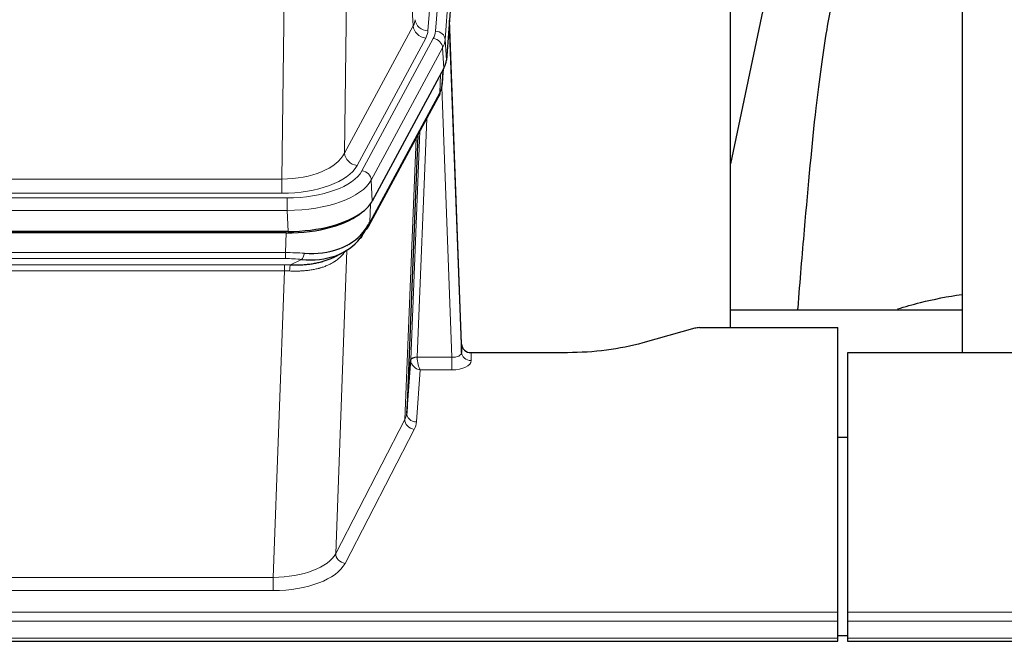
# Model space of a CAD drawing. Header units: inches. Extents: x 0 to 23760, y -13 to 16800.
# Tile 88 of 214: x 4826 to 5132, y 13839 to 14032. Entities that reach past the tile are written whole.
import ezdxf

# ---------------------------------------------------------------- set-up
doc = ezdxf.new("R2010")
doc.units = ezdxf.units.IN
doc.layers.add('254', color=7, linetype='Continuous', true_color=0xffffff)
doc.styles.add('latin_extended', font='simplex.shx')
doc.dimstyles.get("Standard").update_dxf_attribs({"dimtxt": 0.18, "dimasz": 0.18, "dimexe": 0.18, "dimexo": 0.0625, "dimgap": 0.09, "dimtad": 0, "dimtih": 1, "dimtoh": 1, "dimdec": 4, "dimzin": 0, "dimdsep": 46, "dimtxsty": 'Standard', "dimcen": 0.09, "dimadec": 0, "dimazin": 0, "dimtfac": 1, "dimtdec": 4, "dimtofl": 0, "dimtmove": 0, "dimatfit": 3, "dimfxl": 1, "dimtolj": 1, "dimtzin": 0, "dimarcsym": 0})

# ---------------------------------------------------------------- blocks, each defined once
blk = doc.blocks.new('_U11')
at = {"layer": '254', "color": 3, "linetype": 'Continuous', "lineweight": 13, "transparency": 16777216}
for p, q in [((8503.87, 13952.97), (8503.87, 10472.46)), ((1737.89, 13597.98), (1737.89, 10472.46)), ((1877.89, 10512.46), (8363.87, 10512.46))]:
    blk.add_line(p, q, dxfattribs=at)
at = {"layer": '254', "color": 3, "transparency": 16777216}
for points in [[(1877.89, 10535.79), (1877.89, 10489.13), (1737.89, 10512.46)], [(8363.87, 10489.13), (8363.87, 10535.79), (8503.87, 10512.46)]]:
    blk.add_solid(points, dxfattribs=at)
at = {"layer": 'Defpoints', "color": 0, "transparency": 16777216}
for p in [(8503.87, 13992.97), (1737.89, 13637.98), (8503.87, 10512.46)]:
    blk.add_point(p, dxfattribs=at)
at = {"layer": '254', "color": 2, "lineweight": 13, "transparency": 16777216, "insert": (4877.55, 10722.46), "char_height": 140, "attachment_point": 1, "style": 'latin_extended'}
blk.add_mtext('\\A1;6766', dxfattribs=at)

msp = doc.modelspace()

# ---------------------------------------------------------------- linework, layer by layer
at = {"layer": '254', "color": 110, "linetype": 'Continuous', "lineweight": 13}
for p, q in [((4965.625, 14201.235), (4952.559, 14028.462)), ((4954.906, 14028.309), (4968.017, 14201.67)), ((4971.011, 14199.1), (4957.9, 14025.739)), ((4947.986, 14029.979), (4943.634, 14104.231)), ((4927.591, 14066.086), (4926.634, 13990.436)), ((4907.191, 13982.401), (4908.159, 14058.897)), ((4926.634, 13990.436), (4947.986, 14029.979)), ((4930.509, 13986.627), (4951.861, 14026.171)), ((4932.035, 13984.953), (4954.209, 14026.018)), ((4957.9, 14025.739), (4958.273, 14019.367)), ((4957.116, 14023.162), (4934.942, 13982.096)), ((4957.489, 14016.789), (4957.116, 14023.162)), ((4956.219, 14009.285), (4956.438, 14014.842)), ((4957.005, 14011.864), (4957.359, 14016.548)), ((4934.472, 13969.009), (4956.219, 14009.285)), ((4959.986, 13927.041), (4956.855, 14010.893)), ((4952.202, 14001.179), (4949.18, 13927.128)), ((4947.182, 13926.362), (4950.075, 13997.239)), ((4945.368, 13907.733), (4948.835, 13994.944)), ((4694.548, 13982.401), (4907.191, 13982.401)), ((4907.191, 13977.987), (4907.191, 13982.401)), ((4934.942, 13982.096), (4935.235, 13975.575)), ((4907.191, 13977.987), (4694.548, 13977.987)), ((4692.959, 13976.563), (4908.779, 13976.563)), ((4908.779, 13972.658), (4908.779, 13976.563)), ((4934.649, 13974.645), (4934.472, 13969.009)), ((4908.779, 13972.658), (4692.959, 13972.658)), ((4909.073, 13966.137), (4908.779, 13972.658)), ((4908.29, 13959.564), (4908.481, 13965.655)), ((4693.449, 13959.564), (4908.29, 13959.564)), ((4908.29, 13957.698), (4908.29, 13959.564)), ((4927.319, 13960.259), (4923.883, 13866.119)), ((4927.582, 13961.923), (4927.544, 13961.83)), ((4908.29, 13957.698), (4693.449, 13957.698)), ((4909.861, 13955.725), (4913.314, 13957.47)), ((4693.791, 13955.756), (4907.948, 13955.756)), ((4907.948, 13953.891), (4693.791, 13953.891)), ((4904.474, 13858.715), (4907.948, 13953.891)), ((4907.948, 13953.891), (4907.948, 13955.756)), ((4949.181, 13927.041), (4959.986, 13927.041)), ((4959.986, 13927.041), (4959.986, 13923.126)), ((4965.967, 13928.488), (4965.977, 13926.04)), ((4950.144, 13923.126), (4948.95, 13906.977)), ((4959.986, 13923.126), (4950.144, 13923.126)), ((4923.883, 13866.119), (4945.368, 13907.733)), ((4948.277, 13904.67), (4926.792, 13863.056)), ((4697.264, 13858.715), (4904.474, 13858.715)), ((4904.474, 13858.715), (4904.474, 13854.614)), ((4904.474, 13854.614), (4697.264, 13854.614)), ((4522.869, 13847.853), (5079.869, 13847.853)), ((5082.869, 13847.853), (5639.869, 13847.853)), ((4522.869, 13845.119), (5079.869, 13845.119)), ((5082.869, 13845.119), (5639.869, 13845.119)), ((4522.869, 13839.871), (5079.869, 13839.871)), ((5082.869, 13839.871), (5639.869, 13839.871))]:
    msp.add_line(p, q, dxfattribs=at)
at = {"layer": '254', "color": 2, "linetype": 'Continuous', "lineweight": 25}
for p, q in [((4971.391, 14192.82), (4958.273, 14019.367)), ((5046.529, 13936.255), (5046.529, 14125.056)), ((5118.529, 14125.056), (5118.529, 13928.489)), ((5065.053, 14074.975), (5046.529, 13987.081)), ((4962.968, 13931.109), (4959.21, 14031.748)), ((4959.29, 14027.355), (4962.979, 13928.573)), ((4957.489, 14016.789), (4935.235, 13975.575)), ((4956.998, 14011.751), (4957.361, 14016.553)), ((4957.175, 14016.208), (4957.005, 14011.864)), ((4956.998, 14011.751), (4957.005, 14011.864)), ((4934.113, 13967.679), (4955.86, 14007.955)), ((4949.381, 13995.955), (4945.954, 13909.744)), ((4909.073, 13966.137), (4692.666, 13966.137)), ((4908.481, 13965.655), (4693.258, 13965.655)), ((4923.178, 13958.091), (4925.972, 13959.503)), ((5046.532, 13941.828), (5118.529, 13941.828)), ((5035.413, 13936.06), (5019.249, 13931.529)), ((5036.912, 13936.255), (5079.869, 13936.255)), ((5079.869, 13847.853), (5079.869, 13936.255)), ((4962.979, 13928.573), (4962.968, 13931.109)), ((4945.954, 13909.744), (4947.182, 13926.362)), ((4995.869, 13928.488), (4965.967, 13928.488)), ((5082.869, 13928.488), (5082.869, 13847.853)), ((5195.772, 13928.488), (5082.869, 13928.488)), ((5079.87, 13902.29), (5082.87, 13902.29)), ((5079.869, 13845.119), (5079.869, 13847.853)), ((5082.869, 13847.853), (5082.869, 13845.119)), ((5079.869, 13839.871), (5079.869, 13845.119)), ((5082.869, 13845.119), (5082.869, 13839.871)), ((5082.875, 13840.547), (5079.873, 13840.547)), ((4522.869, 13838.856), (5079.869, 13838.856)), ((5079.869, 13838.856), (5079.869, 13839.871)), ((5082.869, 13839.871), (5082.869, 13838.856)), ((5082.869, 13838.856), (5639.869, 13838.856))]:
    msp.add_line(p, q, dxfattribs=at)
at = {"layer": '254', "color": 110, "linetype": 'Continuous', "lineweight": 13}
for centre, major_axis, ratio, start_param, end_param in [((4928.541, 14032.4), (-20.038, 0.241), 0.4621297, 2.903225, 3.1123764), ((4951.861, 14029.719), (3.52, -1.9), 0.8606628, 3.6289862, 5.1474227), ((4952.559, 14032.01), (3.989, -0.302), 0.8864705, 3.2608937, 4.7793301), ((4959.29, 14025.202), (-0.214, 6.443), 0.0117452, 5.0526437, 5.774114), ((4928.541, 14028.852), (-24.033, 0.005), 0.4611335, 2.8976848, 3.1068362), ((4930.888, 14028.7), (-24.033, 0.005), 0.4611335, 2.8976848, 3.1068362), ((4954.906, 14025.648), (2.991, -0.226), 0.8864705, 0.119301, 1.6377375), ((4956.292, 14027.263), (2.998, 0.112), 0.4302668, 5.7021495, 6.2671208), ((4954.209, 14023.357), (2.64, -1.425), 0.8606628, 0.4873936, 2.00583), ((4930.888, 14026.039), (27.028, 0.171), 0.4605352, 6.0362132, 6.2453646), ((4952.341, 14009.855), (3.52, -1.9), 0.8606628, 0.0000038, 0.4001271), ((4929.21, 13992.075), (27.538, 20.422), 0.1820481, 5.9117303, 5.9437105), ((4907.27, 13993.008), (20.002, 0.126), 0.5302672, 4.7050812, 6.0263936), ((4930.509, 13990.175), (-3.52, 1.9), 0.8606628, 0.4873936, 2.00583), ((4907.27, 13989.46), (24.002, 0.049), 0.477994, 4.708097, 6.0294094), ((4908.728, 13987.66), (-24.02, 0.03), 0.4619935, 1.5735185, 2.8978281), ((4932.035, 13982.292), (2.64, -1.425), 0.8606628, 0.4873936, 2.00583), ((4908.728, 13984.999), (27.018, 0.111), 0.4567867, 4.7124116, 6.0367213), ((4930.593, 13969.58), (3.52, -1.9), 0.8606628, 0.0000038, 0.4001271), ((4907.641, 13952.13), (27.015, 0.091), 0.2751837, 1.3250001, 1.545831), ((4913.314, 13961.305), (-0.368, -3.983), 0.2964475, 0.3019504, 1.0888865), ((4907.641, 13948.295), (23.017, 0.318), 0.4083138, 1.3161001, 1.5369309), ((4907.159, 13945.944), (24.025, 0.387), 0.4081205, 1.4515093, 1.5313568), ((4907.159, 13942.108), (20.023, 0.877), 0.5868264, 1.4258228, 1.5056703), ((4909.861, 13951.89), (0.131, 3.998), 0.1099517, 0.2897867, 1.0584981), ((4950.18, 13926.235), (-2.996, 0.15), 0.8842153, 0.0089586, 0.1047241), ((4949.18, 13926.267), (1.998, -0.082), 0.4302193, 1.5883537, 3.1255299), ((4949.181, 13926.18), (-1.996, -0.13), 0.4297663, 4.6843512, 6.2157251), ((4950.144, 13925.749), (-2.669, 1.608), 0.8008031, 0.5106166, 2.0203264), ((4950.18, 13927.096), (1.001, 0.011), 0.9036675, 3.0949666, 3.190732), ((4950.144, 13925.749), (-0.506, 2.997), 0.2740591, 1.0794715, 2.5891813), ((4959.973, 13928.664), (-3.004, 0.138), 0.5390598, 1.5996723, 3.1704686), ((4959.973, 13926.04), (-6.003, 0.008), 0.4854373, 1.5734916, 3.1442879), ((4965.977, 13928.664), (-3, -0.013), 0.8746179, 0.0299147, 1.5670846), ((4948.277, 13907.294), (2.666, -1.376), 0.8484453, 3.5215353, 5.1252561), ((4925.951, 13909.999), (20.016, 0.121), 0.4848834, 6.0350943, 6.2444185), ((4948.95, 13909.601), (2.992, -0.221), 0.8740585, 3.1714428, 4.7769181), ((4925.951, 13907.375), (23.014, 0.002), 0.4845187, 6.038018, 6.2473422), ((4904.468, 13868.389), (20.013, 0.104), 0.483363, 4.7101919, 6.0355739), ((4926.792, 13865.68), (2.666, -1.376), 0.8484453, 3.5215353, 5.1252561), ((4904.468, 13865.765), (-23.012, 0.004), 0.4845836, 1.5711584, 2.8965404)]:
    msp.add_ellipse(centre, major_axis=major_axis, ratio=ratio, start_param=start_param, end_param=end_param, dxfattribs=at)
at = {"layer": '254', "color": 2, "linetype": 'Continuous', "lineweight": 25}
for centre, major_axis, ratio, start_param, end_param in [((4931.253, 14019.806), (-27.037, 0.006), 0.4611335, 2.8976848, 3.1068362), ((4930.36, 14021.351), (-26.161, 11.46), 0.4493681, 3.1218709, 3.267222), ((4929.21, 13992.075), (27.174, 22.247), 0.2659527, 6.0029111, 6.0348912), ((4952.507, 14010.176), (3.584, -1.776), 0.8816114, 6.2824956, 6.6531678), ((4909.015, 13978.621), (-27.023, 0.034), 0.4619935, 2.6128783, 2.8978281), ((4908.455, 13978.13), (-27.01, 0.015), 0.4618579, 1.5720062, 2.656), ((4909.015, 13978.621), (-27.023, 0.034), 0.4619935, 1.5735185, 2.6128783), ((4907.641, 13952.13), (27.355, 20.182), 0.1876908, 5.6857719, 5.9066027), ((4908.543, 13980.947), (-25.329, 12.681), 0.6929209, 2.1169098, 3.0007467), ((4910.337, 13949.267), (23.434, 19.972), 0.1471226, 5.6997031, 5.9205339), ((4928.817, 13966.898), (3.195, -2.407), 0.6715965, 6.033487, 6.820423), ((4930.593, 13969.58), (3.52, -1.9), 0.8606628, 5.9153676, 6.2831892), ((4908.543, 13980.947), (-23.359, 16.381), 0.7286412, 2.2260513, 3.1098882), ((4930.716, 13959.407), (-3.388, 2.127), 0.8041825, 6.1083502, 6.2835535), ((5036.915, 13934.797), (-3, 0.002), 0.4856498, 4.7136997, 5.2369038), ((4965.966, 13931.201), (-3, 0.002), 0.9042699, 0.0343167, 1.5714866)]:
    msp.add_ellipse(centre, major_axis=major_axis, ratio=ratio, start_param=start_param, end_param=end_param, dxfattribs=at)
for points, knots in [([(5094.391, 14075.036), (5092.514, 14072.556), (5085.912, 14062.638), (5079.278, 14044.809), (5076.088, 14027.759), (5072.695, 14003.707), (5070.002, 13973.549), (5068.035, 13950.628), (5067.378, 13942.011), (5067.366, 13941.852)], [0, 0, 0, 0, 0.0518113, 0.2036205, 0.372795, 0.587921, 0.850882, 0.9972478, 1, 1, 1, 1]), ([(4909.861, 13955.725), (4910.379, 13955.716), (4910.894, 13955.714), (4911.92, 13955.726), (4912.43, 13955.741), (4913.064, 13955.77), (4913.191, 13955.777), (4913.444, 13955.791), (4913.57, 13955.799), (4913.947, 13955.824), (4914.196, 13955.843), (4914.938, 13955.907), (4915.425, 13955.959), (4916.383, 13956.084), (4916.855, 13956.156), (4917.784, 13956.322), (4918.241, 13956.416), (4918.914, 13956.573), (4919.137, 13956.628), (4919.468, 13956.715), (4919.578, 13956.744), (4919.742, 13956.79), (4919.796, 13956.805), (4919.905, 13956.836), (4920.391, 13956.977), (4920.86, 13957.131), (4921.665, 13957.422), (4922.363, 13957.701), (4923.017, 13958.009), (4923.299, 13958.152)], [0, 0, 0, 0, 0.1020877, 0.1020877, 0.2041754, 0.2041754, 0.2296973, 0.2296973, 0.2552192, 0.2552192, 0.3062631, 0.3062631, 0.4083508, 0.4083508, 0.5104385, 0.5104385, 0.6125262, 0.6125262, 0.66357, 0.66357, 0.6890919, 0.6890919, 0.7018529, 0.7018529, 0.7146139, 0.8167015, 0.8167015, 0.9187892, 1, 1, 1, 1]), ([(5098.452, 13942.055), (5100.745, 13942.784), (5107.208, 13944.609), (5114.038, 13945.943), (5118.391, 13946.593)], [0, 0, 0, 0, 0.3660944, 1, 1, 1, 1]), ([(5019.249, 13931.529), (5015.715, 13930.538), (5011.914, 13929.774), (5004.031, 13928.749), (4999.95, 13928.488), (4995.869, 13928.488)], [0, 0, 0, 0, 0.5, 0.5, 1, 1, 1, 1])]:
    msp.add_open_spline(points, degree=3, knots=knots, dxfattribs=at)
msp.add_open_spline([(4955.86, 14007.955), (4955.981, 14008.178), (4956.091, 14008.4)], degree=2, dxfattribs=at)
at = {"layer": '254', "color": 110, "linetype": 'Continuous', "lineweight": 13}
msp.add_open_spline([(4926.921, 13960.133), (4926.765, 13959.881), (4926.594, 13959.631), (4926.218, 13959.142), (4926.015, 13958.901), (4925.577, 13958.43), (4925.343, 13958.199), (4924.843, 13957.749), (4924.577, 13957.53), (4924.155, 13957.211), (4924.01, 13957.106), (4923.787, 13956.952), (4923.711, 13956.901), (4923.559, 13956.8), (4923.482, 13956.75), (4923.094, 13956.504), (4922.771, 13956.316), (4922.101, 13955.96), (4921.407, 13955.624), (4920.666, 13955.327), (4919.9, 13955.05), (4919.505, 13954.921), (4919.048, 13954.788), (4918.996, 13954.773), (4918.894, 13954.744), (4918.842, 13954.73), (4918.688, 13954.687), (4918.377, 13954.604), (4918.062, 13954.528), (4917.427, 13954.384), (4916.996, 13954.299), (4916.122, 13954.151), (4915.678, 13954.088), (4914.776, 13953.982), (4914.318, 13953.939), (4913.621, 13953.89), (4913.387, 13953.876), (4913.033, 13953.859), (4912.915, 13953.853), (4912.677, 13953.844), (4912.558, 13953.84), (4911.962, 13953.823), (4911.482, 13953.819), (4910.516, 13953.828), (4910.031, 13953.841), (4909.542, 13953.862)], degree=3, knots=[0, 0, 0, 0, 0.0625, 0.0625, 0.125, 0.125, 0.1875, 0.1875, 0.25, 0.25, 0.28125, 0.28125, 0.296875, 0.296875, 0.3125, 0.3125, 0.375, 0.375, 0.4375, 0.5, 0.5, 0.5625, 0.5625, 0.5703125, 0.5703125, 0.578125, 0.578125, 0.59375, 0.625, 0.625, 0.6875, 0.6875, 0.75, 0.75, 0.8125, 0.8125, 0.84375, 0.84375, 0.859375, 0.859375, 0.875, 0.875, 0.9375, 0.9375, 1, 1, 1, 1], dxfattribs=at)

# ---------------------------------------------------------------- dimensions: what is measured, and where the dimension line sits
at = {"layer": '254', "color": 2, "linetype": 'Continuous', "lineweight": 13}
dim = msp.add_linear_dim(base=(8503.869, 10512.459), p1=(1737.889, 13637.977), p2=(8503.869, 13992.97), dimstyle='Standard', override={"dimscale": 40, "dimtxt": 3.5, "dimasz": 3.5, "dimexe": 1, "dimexo": 1, "dimgap": 1.75, "dimtad": 1, "dimtih": 1, "dimtoh": 0, "dimdec": 0, "dimlfac": 1, "dimzin": 8, "dimdsep": 46, "dimlunit": 2, "dimtxsty": 'latin_extended', "dimsah": 1, "dimse1": 0, "dimse2": 0, "dimsd1": 0, "dimsd2": 0, "dimclrd": 3, "dimclre": 3, "dimclrt": 2, "dimtol": 0, "dimtm": -0.1, "dimtfac": 0.714286, "dimtdec": 3, "dimtofl": 1, "dimtmove": 0, "dimtzin": 8, "dimlwd": 13, "dimlwe": 13}, dxfattribs=at)
dim.commit()
dim.dimension.update_dxf_attribs({"geometry": '_U11', "text_midpoint": (5120.879, 10512.459), "dimtype": 160})

doc.saveas('drawing.dxf')
